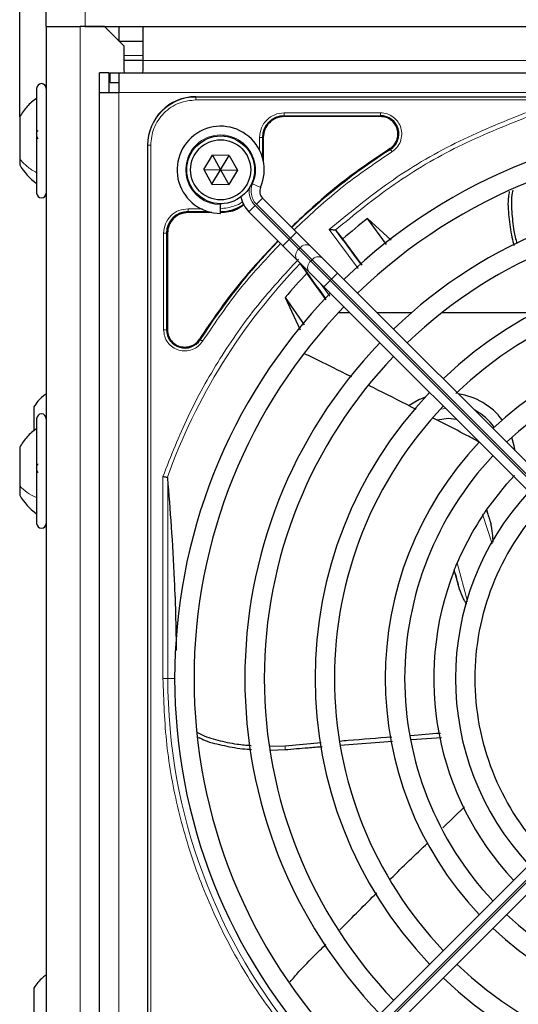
# Paper-space layout 'Blatt3' of a CAD drawing. Header units: millimetres. Extents: x 5 to 418, y 2 to 292.
# Tile 45 of 83: x 81 to 89, y 218 to 235. Entities that reach past the tile are written whole.
import ezdxf

# ---------------------------------------------------------------- set-up
doc = ezdxf.new("R2010")
doc.units = ezdxf.units.MM
doc.layers.add('SLD-0', color=7, linetype='Continuous')
doc.styles.add('SLDTEXTSTYLE0', font='TXT', dxfattribs={"width": 0.605})
doc.dimstyles.new('SLDDIMSTYLE0', dxfattribs={"dimtxt": 3.5, "dimasz": 3.302, "dimexe": 0, "dimexo": 0.0625, "dimgap": 0.875, "dimtad": 1, "dimlfac": 6, "dimrnd": 1e-09, "dimzin": 12, "dimdsep": 46, "dimtxsty": 'SLDTEXTSTYLE0', "dimsah": 1, "dimcen": 0.09, "dimadec": 0, "dimazin": 3, "dimtfac": 1, "dimtofl": 0, "dimtmove": 0, "dimatfit": 3, "dimfxl": 1, "dimfrac": 2, "dimtolj": 1, "dimtzin": 12, "dimarcsym": 0})

# ---------------------------------------------------------------- blocks, each defined once
blk = doc.blocks.new('_D_21')
at = {"layer": 'SLD-0', "color": 7}
for p, q in [((80.73, 233.164), (80.73, 254.994)), ((136.646, 233.164), (136.646, 254.994)), ((80.73, 253.994), (136.646, 253.994))]:
    blk.add_line(p, q, dxfattribs=at)
for points in [[(80.73, 253.994), (84.032, 253.486), (84.032, 254.502)], [(136.646, 253.994), (133.344, 254.502), (133.344, 253.486)]]:
    blk.add_solid(points, dxfattribs=at)
at = {"layer": 'SLD-0', "color": 7, "insert": (102.672, 258.506), "char_height": 3.5, "attachment_point": 1, "style": 'SLDTEXTSTYLE0'}
blk.add_mtext('335,5', dxfattribs=at)

psp = doc.layouts.new('Blatt3')

# ---------------------------------------------------------------- linework, layer by layer
at = {"color": 7, "linetype": 'Continuous', "lineweight": 25}
for p, q in [((81.1881, 234.7185), (81.1881, 234.9685)), ((81.1881, 234.7185), (81.1881, 186.3851)), ((81.1881, 234.7185), (81.7714, 234.7185)), ((82.1881, 234.7185), (81.7714, 234.7185)), ((81.8547, 234.7185), (135.5214, 234.7185)), ((82.5214, 234.3851), (82.1881, 234.7185)), ((82.4381, 234.7185), (82.4381, 234.4685)), ((82.8547, 234.1351), (82.8547, 234.7185)), ((82.4381, 234.4685), (82.8547, 234.4685)), ((82.5214, 234.3851), (82.5214, 233.9685)), ((82.8547, 234.1351), (82.5214, 234.1351)), ((82.8547, 233.9685), (82.8547, 234.1351)), ((82.5214, 233.9685), (82.5291, 233.9185)), ((82.8471, 233.9185), (82.8547, 233.9685)), ((82.2714, 233.9185), (82.1047, 233.9185)), ((82.1047, 233.5851), (82.1047, 233.9185)), ((82.2714, 233.5851), (82.2714, 233.9185)), ((82.2881, 233.7518), (82.2881, 233.9185)), ((82.2881, 233.9185), (82.4381, 233.9185)), ((82.4381, 233.9185), (82.4381, 233.5851)), ((82.4381, 233.9185), (124.2714, 233.9185)), ((81.0214, 233.6518), (81.0214, 232.078)), ((82.2881, 233.7518), (82.4381, 233.7518)), ((82.1047, 213.4185), (82.1047, 233.5851)), ((82.1047, 233.5851), (82.4381, 233.5851)), ((83.7631, 233.5101), (102.1131, 233.5101)), ((80.7297, 233.1643), (80.7297, 232.443)), ((86.9401, 233.1677), (85.2797, 233.1677)), ((84.9222, 232.8101), (84.9222, 232.4052)), ((82.9297, 232.6768), (82.9297, 214.3268)), ((80.7297, 232.443), (80.7297, 232.3393)), ((83.8995, 232.2577), (84.0489, 232.5047)), ((84.3375, 232.4988), (84.0489, 232.5047)), ((84.0489, 232.5047), (84.1881, 232.2518)), ((84.1881, 232.2518), (84.3375, 232.4988)), ((84.3375, 232.4988), (84.4767, 232.2459)), ((83.8995, 232.2577), (84.0387, 232.0048)), ((83.8995, 232.2577), (84.1881, 232.2518)), ((84.0387, 232.0048), (84.1881, 232.2518)), ((84.1881, 232.2518), (84.4767, 232.2459)), ((84.1881, 232.2518), (84.3273, 231.9989)), ((84.4767, 232.2459), (84.3273, 231.9989)), ((81.0214, 232.078), (81.0214, 231.8518)), ((84.0387, 232.0048), (84.3273, 231.9989)), ((85.495, 231.1806), (84.9097, 231.7658)), ((84.1881, 231.6685), (84.1881, 231.6518)), ((84.1881, 231.5018), (84.1881, 231.6518)), ((84.0346, 231.5177), (83.6297, 231.5177)), ((84.674, 231.5301), (85.2593, 230.9449)), ((87.1237, 231.0402), (86.7158, 231.4151)), ((87.0439, 230.9672), (86.7158, 231.4151)), ((83.2722, 231.1601), (83.2722, 229.4998)), ((85.7366, 230.9389), (85.495, 231.1806)), ((86.1737, 231.2065), (86.1594, 231.2132)), ((86.2925, 231.063), (86.1737, 231.2065)), ((85.2593, 230.9449), (85.5009, 230.7032)), ((85.942, 230.7336), (85.7366, 230.9389)), ((86.6209, 230.6128), (86.2925, 231.063)), ((85.5009, 230.7032), (85.7063, 230.4979)), ((85.5656, 230.6268), (85.6741, 230.471)), ((86.2003, 230.4752), (85.942, 230.7336)), ((86.0035, 230.0122), (85.6741, 230.471)), ((85.7063, 230.4979), (85.9646, 230.2395)), ((91.8523, 224.8233), (86.2003, 230.4752)), ((85.9646, 230.2395), (91.6166, 224.5876)), ((85.2972, 230.0557), (85.5556, 229.4996)), ((85.2972, 230.0557), (85.6279, 229.5874)), ((86.4107, 229.7935), (86.2144, 229.7935)), ((87.4737, 229.7935), (86.8821, 229.7935)), ((89.5943, 229.7935), (87.9969, 229.7935)), ((80.9714, 228.1735), (80.9714, 227.7587)), ((81.0214, 227.9685), (81.0214, 226.5085)), ((80.7297, 227.4809), (80.7297, 226.8118)), ((80.7297, 226.8118), (80.7297, 226.656)), ((81.0214, 226.5085), (81.0214, 226.1685)), ((88.7611, 226.3973), (88.7656, 226.4039)), ((88.2057, 225.3554), (88.2095, 225.3652)), ((87.4749, 222.4477), (87.9865, 222.4828)), ((85.2962, 222.336), (85.0333, 222.3296)), ((85.0469, 222.2686), (85.2967, 222.2754)), ((85.9206, 222.3907), (85.2962, 222.336)), ((91.6166, 222.416), (85.9646, 216.7641)), ((86.2478, 222.3531), (87.1434, 222.4236)), ((82.9297, 222.1025), (82.9297, 214.3268)), ((86.2003, 216.5284), (91.8523, 222.1803)), ((88.0137, 220.9286), (88.3839, 221.2889)), ((80.9714, 218.1735), (80.9714, 217.2204))]:
    psp.add_line(p, q, dxfattribs=at)
at = {"color": 7, "linetype": 'Continuous', "lineweight": 18}
for p, q in [((81.8547, 234.9685), (81.8547, 234.7185)), ((81.7714, 234.7185), (81.7714, 209.0402)), ((82.8547, 234.2185), (82.5214, 234.2185)), ((134.5214, 234.1351), (82.8547, 234.1351)), ((82.4381, 233.5851), (82.4381, 213.4185)), ((82.4381, 233.5851), (124.2714, 233.5851)), ((83.7631, 233.5048), (83.7631, 233.5101)), ((102.1131, 233.5048), (83.7631, 233.5048)), ((83.7631, 233.455), (83.7631, 233.5048)), ((102.1131, 233.455), (83.7631, 233.455)), ((85.2797, 233.1827), (86.9401, 233.1827)), ((85.2797, 233.1677), (85.2797, 233.1827)), ((85.2798, 233.2326), (86.94, 233.2326)), ((86.9401, 233.1677), (86.9401, 233.1827)), ((84.8573, 232.5904), (84.8573, 232.81)), ((84.9072, 232.4647), (84.9072, 232.8101)), ((84.9222, 232.8101), (84.9072, 232.8101)), ((82.9351, 232.6768), (82.9297, 232.6768)), ((82.9351, 232.6768), (82.9351, 214.3268)), ((82.9849, 232.6768), (82.9351, 232.6768)), ((82.9849, 232.6768), (82.9849, 214.3268)), ((87.1095, 232.6039), (87.1014, 232.6165)), ((84.7376, 232.0109), (84.8749, 231.9506)), ((84.8037, 231.6598), (84.9097, 231.7658)), ((84.674, 231.5301), (84.7801, 231.6362)), ((85.3653, 231.051), (84.7801, 231.6362)), ((84.8037, 231.6598), (85.3889, 231.0745)), ((83.6297, 231.5327), (83.9752, 231.5327)), ((83.6297, 231.5327), (83.6297, 231.5177)), ((83.6298, 231.5826), (83.8779, 231.5826)), ((83.2073, 229.4998), (83.2073, 231.1601)), ((83.2572, 229.4998), (83.2572, 231.1601)), ((83.2722, 231.1601), (83.2572, 231.1601)), ((85.3889, 231.0745), (85.495, 231.1806)), ((86.553, 230.5519), (86.0555, 231.2228)), ((85.2593, 230.9449), (85.3653, 231.051)), ((85.3889, 231.0745), (85.3653, 231.051)), ((85.532, 230.8843), (85.3653, 231.051)), ((85.3889, 231.0745), (85.5556, 230.9079)), ((85.532, 230.8843), (85.5556, 230.9079)), ((85.7374, 230.6789), (85.532, 230.8843)), ((85.5556, 230.9079), (85.7609, 230.7025)), ((85.7609, 230.7025), (85.7374, 230.6789)), ((86.0707, 230.3456), (85.7374, 230.6789)), ((85.7609, 230.7025), (86.0943, 230.3692)), ((86.0943, 230.3692), (86.2003, 230.4752)), ((85.9092, 230.295), (86.0672, 230.0794)), ((85.9646, 230.2395), (86.0707, 230.3456)), ((86.0707, 230.3456), (86.0943, 230.3692)), ((91.7226, 224.6937), (86.0707, 230.3456)), ((86.0943, 230.3692), (91.7462, 224.7172)), ((83.2722, 229.4998), (83.2572, 229.4998)), ((83.8234, 229.3385), (83.836, 229.3304)), ((87.9707, 228.1334), (88.0617, 228.1424)), ((83.1954, 223.5018), (83.1954, 226.9752)), ((83.2784, 226.9464), (83.2784, 223.5018)), ((88.8596, 225.8151), (88.7024, 226.3109)), ((88.2603, 225.4893), (88.437, 224.8239)), ((83.1954, 223.5018), (83.2784, 223.5018)), ((83.2784, 223.5018), (83.3964, 223.5018)), ((85.2967, 222.2754), (85.2962, 222.336)), ((86.0707, 216.658), (91.7226, 222.31)), ((91.7462, 222.2864), (86.0943, 216.6344))]:
    psp.add_line(p, q, dxfattribs=at)
at = {"color": 7, "linetype": 'Continuous', "lineweight": 25, "flags": 128}
for points in [[(87.7083, 228.3407), (87.5985, 228.2946), (87.4349, 228.1987)], [(87.9146, 227.9517), (88.1105, 227.9768), (88.2399, 227.9642)], [(89.2584, 227.4172), (89.2422, 227.5031), (89.199, 227.6482)], [(88.7656, 226.4039), (89.114, 226.8496), (89.2441, 226.9927)]]:
    psp.add_lwpolyline(points, dxfattribs=at)
at = {"color": 7, "linetype": 'Continuous', "lineweight": 25}
for radius in [0.5833, 0.5167]:
    psp.add_circle((84.1881, 232.2518), radius, dxfattribs=at)
for centre, radius, start, end in [((81.1047, 233.6518), 0.0833, 360, 180), ((83.7631, 232.6768), 0.8333, 90, 180), ((85.2797, 232.8101), 0.3725, 90, 180), ((86.9401, 232.8685), 0.3142, 302.63367, 90), ((84.1881, 232.2518), 0.75, 336.32369, 270), ((92.9381, 223.5018), 9.5417, 46.00085, 133.99915), ((92.9381, 223.5018), 9.2083, 46.03708, 133.96292), ((92.9381, 223.5018), 10.8083, 122.63367, 134.11645), ((81.5663, 232.8068), 0.9583, 209.1989, 235.34848), ((85.0276, 231.8837), 0.1667, 156.32369, 225), ((81.1047, 231.8518), 0.0833, 180, 0), ((85.0276, 231.8837), 0.5, 191.42049, 225), ((92.9381, 223.5018), 8.3333, 46.14599, 133.85401), ((84.1797, 232.2601), 0.7275, 270, 303.67329), ((83.6297, 231.1601), 0.3725, 90, 180), ((92.9381, 223.5018), 8, 46.19375, 133.80625), ((92.9381, 223.5018), 10.0666, 128.17818, 131.31225), ((72.9801, 221.0076), 16.676, 35.2521, 37.70462), ((92.9381, 223.5018), 10.8083, 135.88355, 147.36633), ((72.9801, 221.0076), 15.8406, 34.77699, 37.39093), ((92.9381, 223.5018), 7.125, 46.34037, 133.65963), ((92.9381, 223.5018), 10.0666, 136.18656, 139.37912), ((92.9381, 223.5018), 6.7917, 46.40617, 133.81278), ((92.9381, 223.5018), 9.5417, 136.00085, 223.99915), ((92.9381, 223.5018), 9.2083, 136.03708, 180), ((83.5714, 229.4998), 0.3142, 180, 327.36633), ((92.9381, 223.5018), 5.9167, 46.53219, 133.38582), ((92.9381, 223.5018), 8.3333, 136.14599, 223.85401), ((92.9381, 223.5018), 5.5833, 46.92516, 133.28942), ((92.9381, 223.5018), 8, 136.19375, 180), ((92.9381, 223.5018), 7.125, 136.34037, 223.65963), ((88.1047, 227.2435), 1.1667, 37.15529, 81.43732), ((81.1047, 227.9685), 0.0833, 360, 180), ((92.9381, 223.5018), 6.7917, 136.40617, 180), ((88.1047, 227.2435), 0.9833, 36.2168, 62.3502), ((92.9381, 223.5018), 5.9167, 136.58874, 223.38582), ((92.9381, 223.5018), 5.5833, 136.71058, 180), ((92.9381, 223.5018), 4.7083, 137.02859, 222.97141), ((81.5663, 227.1235), 0.9583, 209.1989, 235.34848), ((92.9381, 223.5018), 4.375, 137.18322, 180), ((81.1047, 226.1685), 0.0833, 180, 0), ((92.9381, 223.5018), 5.0825, 146.44769, 156.98022), ((92.9381, 223.5018), 5.0825, 158.61111, 223.12079), ((72.9801, 221.0076), 15.8406, 14.73484, 15.96759), ((92.9381, 223.5018), 9.2083, 180, 223.96292), ((92.9381, 223.5018), 8, 180, 223.80625), ((92.9381, 223.5018), 6.7917, 180, 223.59383), ((92.9381, 223.5018), 5.5833, 180, 223.28942), ((92.9381, 223.5018), 4.375, 180, 222.81678), ((92.9381, 223.5018), 5.5833, 226.71058, 313.28942), ((92.9381, 223.5018), 5.9167, 226.61418, 313.38582), ((92.9381, 223.5018), 6.7917, 226.40617, 313.59383), ((92.9381, 223.5018), 7.125, 226.34037, 313.65963)]:
    psp.add_arc(centre, radius, start, end, dxfattribs=at)
at = {"color": 7, "linetype": 'Continuous', "lineweight": 18}
for centre, radius, start, end in [((83.7631, 232.6768), 0.828, 90, 180), ((84.1881, 232.2518), 0.6, 336.32369, 270), ((85.0276, 231.8837), 0.35, 170.36291, 225), ((85.0276, 231.8837), 0.3167, 156.32369, 225), ((85.6626, 230.8274), 0.1339, 56.42175, 143.04947), ((85.6125, 230.7773), 0.1339, 126.95053, 213.57825), ((85.8679, 230.622), 0.1339, 56.42175, 143.04947), ((92.9381, 223.5018), 10.2672, 135.92524, 160.30502), ((85.8179, 230.5719), 0.1339, 126.95053, 213.57825), ((72.9801, 221.0076), 16.676, 18.00213, 18.8569), ((92.9381, 223.5018), 9.6597, 180, 220.62439)]:
    psp.add_arc(centre, radius, start, end, dxfattribs=at)
at = {"color": 7, "linetype": 'Continuous', "lineweight": 25}
for points, knots in [([(81.0214, 233.4851), (80.9636, 233.44), (80.848, 233.3498), (80.7692, 233.2261), (80.7297, 233.1643)], [0, 0, 0, 0, 0.50000005, 1, 1, 1, 1]), ([(81.0499, 232.7832), (81.046, 232.7879), (81.0382, 232.7974), (81.029, 232.8191), (81.0229, 232.8445), (81.0207, 232.871), (81.0229, 232.8945), (81.029, 232.9117), (81.0382, 232.9216), (81.046, 232.9216), (81.0499, 232.9216)], [0, 0, 0, 0, 0.1252207, 0.2494814, 0.3743239, 0.4990613, 0.6238954, 0.7493873, 0.8744403, 1, 1, 1, 1]), ([(87.1014, 232.6165), (86.7784, 232.3981), (86.1786, 231.9925), (85.652, 231.4958), (85.409, 231.2665)], [0, 0, 0, 0, 0.5384941, 1, 1, 1, 1]), ([(89.1552, 231.8767), (89.1496, 231.8477), (89.1232, 231.7112), (89.1465, 231.4431), (89.1801, 231.162), (89.2223, 230.9976), (89.2343, 230.951)], [0, 0, 0, 0, 0.1011611, 0.4758811, 0.8513403, 1, 1, 1, 1]), ([(89.2899, 230.9829), (89.2723, 231.056), (89.2283, 231.2394), (89.2011, 231.5325), (89.1934, 231.7691), (89.2165, 231.8871), (89.2194, 231.9021)], [0, 0, 0, 0, 0.23618445, 0.5925548, 0.94810902, 1, 1, 1, 1]), ([(84.1797, 231.5177), (84.2792, 231.5251), (84.4304, 231.5363), (84.5486, 231.6269), (84.5891, 231.6579)], [0, 0, 0, 0, 0.6579201, 1, 1, 1, 1]), ([(86.1594, 231.2132), (86.1545, 231.2136), (86.144, 231.2146), (86.1211, 231.2166), (86.0913, 231.2197), (86.0689, 231.2217), (86.0555, 231.2228)], [0, 0, 0, 0, 0.2042629, 0.4391303, 0.6662593, 1, 1, 1, 1]), ([(85.1733, 231.0308), (84.9441, 230.7878), (84.4474, 230.2613), (84.0418, 229.6615), (83.8234, 229.3385)], [0, 0, 0, 0, 0.46150588, 1, 1, 1, 1]), ([(86.4436, 228.6879), (86.3432, 228.7375), (86.1172, 228.849), (85.8487, 228.988), (85.675, 229.0657), (85.6292, 229.0861)], [0, 0, 0, 0, 0.3705304, 0.8341918, 1, 1, 1, 1]), ([(87.5556, 228.1264), (87.336, 228.2397), (87.0615, 228.3813), (86.7848, 228.5184), (86.7295, 228.5459)], [0, 0, 0, 0, 0.8001256, 1, 1, 1, 1]), ([(81.1881, 228.3975), (81.1675, 228.3835), (81.0808, 228.3246), (81.0187, 228.2389), (80.9714, 228.1735)], [0, 0, 0, 0, 0.2377281, 1, 1, 1, 1]), ([(88.64, 227.5679), (88.5573, 227.612), (88.2944, 227.7524), (88.0283, 227.8864), (87.8458, 227.9783)], [0, 0, 0, 0, 0.3144641, 1, 1, 1, 1]), ([(81.0214, 227.8018), (80.9636, 227.7567), (80.848, 227.6664), (80.7692, 227.5428), (80.7297, 227.481)], [0, 0, 0, 0, 0.5000001, 1, 1, 1, 1]), ([(81.0499, 227.0431), (81.046, 227.0467), (81.0382, 227.0538), (81.029, 227.073), (81.0229, 227.0971), (81.0207, 227.1238), (81.0229, 227.1492), (81.029, 227.1695), (81.0382, 227.1833), (81.046, 227.1861), (81.0499, 227.1874)], [0, 0, 0, 0, 0.12522067, 0.24948138, 0.37432391, 0.49906134, 0.62389537, 0.74938732, 0.87444029, 1, 1, 1, 1]), ([(83.1954, 226.9752), (83.2048, 226.9736), (83.2208, 226.9708), (83.2427, 226.967), (83.2602, 226.964), (83.2679, 226.9626), (83.2715, 226.962)], [0, 0, 0, 0, 0.2928137, 0.5029902, 0.7622823, 1, 1, 1, 1]), ([(83.2784, 226.9464), (83.2778, 226.9505), (83.277, 226.9563), (83.2742, 226.9609), (83.2724, 226.9616), (83.2715, 226.962)], [0, 0, 0, 0, 0.5518909, 0.7844787, 1, 1, 1, 1]), ([(83.4298, 223.9826), (83.427, 224.1654), (83.4205, 224.5864), (83.3919, 225.3113), (83.345, 226.1334), (83.3008, 226.6732), (83.2784, 226.9464)], [0, 0, 0, 0, 0.1608784, 0.3707384, 0.6815056, 1, 1, 1, 1]), ([(88.7024, 226.3109), (88.7104, 226.3229), (88.7256, 226.3456), (88.7424, 226.3702), (88.7521, 226.3844), (88.7572, 226.3917), (88.7604, 226.3963), (88.7608, 226.397), (88.7611, 226.3973)], [0, 0, 0, 0, 0.2946555, 0.558446, 0.6795519, 0.7970431, 0.8989768, 1, 1, 1, 1]), ([(88.7656, 226.4039), (88.7664, 226.3999), (88.7679, 226.3917), (88.7826, 226.3429), (88.8063, 226.2672), (88.8283, 226.1976), (88.8397, 226.1613)], [0, 0, 0, 0, 0.222031, 0.4518514, 0.7146841, 1, 1, 1, 1]), ([(88.8784, 225.8438), (88.8759, 225.8954), (88.8704, 226.0063), (88.8504, 226.1073), (88.8397, 226.1613)], [0, 0, 0, 0, 0.46561617, 1, 1, 1, 1]), ([(88.2998, 225.0366), (88.2857, 225.0879), (88.2595, 225.1832), (88.2291, 225.2858), (88.2104, 225.345), (88.2072, 225.352), (88.2057, 225.3554)], [0, 0, 0, 0, 0.3307022, 0.6139144, 0.8132321, 1, 1, 1, 1]), ([(88.2095, 225.3652), (88.2099, 225.3662), (88.2107, 225.3682), (88.2161, 225.3817), (88.2264, 225.4076), (88.242, 225.4458), (88.2545, 225.4755), (88.2603, 225.4893)], [0, 0, 0, 0, 0.1219236, 0.242905, 0.4347035, 0.7362806, 1, 1, 1, 1]), ([(88.4203, 224.7792), (88.4195, 224.7806), (88.4074, 224.8003), (88.3904, 224.8299), (88.344, 224.9127), (88.3201, 224.9797), (88.2998, 225.0366)], [0, 0, 0, 0, 0.0158742, 0.2356109, 0.35128, 1, 1, 1, 1]), ([(84.7139, 222.3422), (84.6331, 222.3485), (84.4389, 222.3636), (84.1454, 222.4293), (83.9163, 222.4961), (83.8097, 222.5555), (83.7951, 222.5637)], [0, 0, 0, 0, 0.248305, 0.5967785, 0.944448, 1, 1, 1, 1]), ([(83.8063, 222.4908), (83.8311, 222.477), (83.9506, 222.4109), (84.2116, 222.352), (84.4934, 222.2943), (84.6688, 222.2836), (84.7215, 222.2804)], [0, 0, 0, 0, 0.0961264, 0.4628428, 0.8384112, 1, 1, 1, 1]), ([(87.1343, 222.49), (86.8838, 222.4714), (86.5841, 222.4491), (86.2848, 222.4226), (86.2356, 222.4183)], [0, 0, 0, 0, 0.83583, 1, 1, 1, 1]), ([(87.9737, 222.5557), (87.9713, 222.5555), (87.7992, 222.5432), (87.6272, 222.5292), (87.4576, 222.5153)], [0, 0, 0, 0, 0.0138004, 1, 1, 1, 1]), ([(85.2967, 222.2754), (85.4286, 222.287), (85.6408, 222.3058), (85.8533, 222.3222), (85.9337, 222.3284)], [0, 0, 0, 0, 0.6211335, 1, 1, 1, 1]), ([(87.0974, 220.0362), (87.104, 220.0429), (87.3185, 220.2586), (87.5382, 220.469), (87.751, 220.673)], [0, 0, 0, 0, 0.0309579, 1, 1, 1, 1]), ([(86.242, 219.1765), (86.2473, 219.1819), (86.4567, 219.3953), (86.6683, 219.6065), (86.8746, 219.8124)], [0, 0, 0, 0, 0.0252517, 1, 1, 1, 1]), ([(85.3856, 218.2794), (85.4352, 218.3387), (85.5952, 218.5299), (85.8104, 218.7358), (85.9644, 218.8935), (85.9982, 218.9281)], [0, 0, 0, 0, 0.2592698, 0.8370431, 1, 1, 1, 1]), ([(81.1881, 218.3975), (81.1675, 218.3835), (81.0808, 218.3246), (81.0187, 218.2389), (80.9714, 218.1735)], [0, 0, 0, 0, 0.2377282, 1, 1, 1, 1])]:
    psp.add_open_spline(points, degree=3, knots=knots, dxfattribs=at)
at = {"color": 7, "linetype": 'Continuous', "lineweight": 18}
for points, knots in [([(83.7631, 233.455), (83.6652, 233.4446), (83.5146, 233.4286), (83.3334, 233.3316), (83.2087, 233.2311), (83.1083, 233.1065), (83.0113, 232.9253), (82.9953, 232.7747), (82.9849, 232.6768)], [0, 0, 0, 0, 0.23945684, 0.36836066, 0.5, 0.63163934, 0.76054316, 1, 1, 1, 1]), ([(84.8573, 232.81), (84.8636, 232.8654), (84.8763, 232.9761), (84.974, 233.1158), (85.1137, 233.2135), (85.2244, 233.2262), (85.2798, 233.2326)], [0, 0, 0, 0, 0.2499998, 0.4999995, 0.7499998, 1, 1, 1, 1]), ([(85.2798, 233.2326), (85.2798, 233.2263), (85.2798, 233.2136), (85.2798, 233.1974), (85.2797, 233.1858), (85.2797, 233.1837), (85.2797, 233.1827)], [0, 0, 0, 0, 0.24999742, 0.49999828, 0.74999914, 1, 1, 1, 1]), ([(89.435, 233.2338), (89.0273, 233.0693), (88.2117, 232.7401), (87.0729, 232.0624), (86.3945, 231.5026), (86.0555, 231.2228)], [0, 0, 0, 0, 0.3332246, 0.6667857, 1, 1, 1, 1]), ([(86.1594, 231.2132), (86.4917, 231.4838), (87.1562, 232.0252), (88.2681, 232.6816), (89.0631, 233.002), (89.4606, 233.1621)], [0, 0, 0, 0, 0.3333334, 0.6666667, 1, 1, 1, 1]), ([(86.94, 233.2326), (86.978, 233.2291), (87.056, 233.222), (87.1624, 233.1648), (87.2451, 233.0787), (87.2953, 232.9724), (87.3104, 232.8559), (87.2871, 232.7388), (87.2284, 232.6333), (87.1665, 232.5852), (87.1364, 232.5618)], [0, 0, 0, 0, 0.1217125, 0.2499998, 0.3782872, 0.4999997, 0.6217122, 0.7499998, 0.8782874, 1, 1, 1, 1]), ([(87.1364, 232.5618), (86.8162, 232.3454), (86.2203, 231.9424), (85.6971, 231.449), (85.455, 231.2206)], [0, 0, 0, 0, 0.5371744, 1, 1, 1, 1]), ([(87.1364, 232.5618), (87.133, 232.5671), (87.1261, 232.5778), (87.1174, 232.5914), (87.1112, 232.6013), (87.1101, 232.603), (87.1095, 232.6039)], [0, 0, 0, 0, 0.2499911, 0.4999941, 0.749997, 1, 1, 1, 1]), ([(84.1798, 231.5826), (84.2642, 231.5926), (84.3942, 231.608), (84.5197, 231.6673), (84.5589, 231.6998), (84.5631, 231.7033)], [0, 0, 0, 0, 0.6241676, 0.9601677, 1, 1, 1, 1]), ([(85.2193, 230.9849), (84.9909, 230.7428), (84.4974, 230.2196), (84.0945, 229.6236), (83.8781, 229.3035)], [0, 0, 0, 0, 0.4628256, 1, 1, 1, 1]), ([(83.1954, 226.9752), (83.332, 227.3237), (83.6059, 228.0228), (84.1604, 229.0063), (84.792, 229.9173), (85.2877, 230.4536), (85.5278, 230.7133)], [0, 0, 0, 0, 0.25271944, 0.50694275, 0.76116605, 1, 1, 1, 1]), ([(83.8781, 229.3035), (83.8547, 229.2734), (83.8066, 229.2115), (83.7011, 229.1528), (83.584, 229.1295), (83.4675, 229.1446), (83.3611, 229.1947), (83.2751, 229.2775), (83.2179, 229.3838), (83.2108, 229.4618), (83.2073, 229.4998)], [0, 0, 0, 0, 0.1217127, 0.2499999, 0.378287, 0.4999997, 0.6217125, 0.7499999, 0.8782872, 1, 1, 1, 1]), ([(83.8781, 229.3035), (83.8727, 229.3069), (83.8621, 229.3137), (83.8484, 229.3224), (83.8386, 229.3287), (83.8369, 229.3298), (83.836, 229.3304)], [0, 0, 0, 0, 0.25000001, 0.50000001, 0.75000001, 1, 1, 1, 1]), ([(85.5398, 217.1626), (85.3021, 217.4598), (84.8246, 218.0567), (84.2457, 219.0547), (83.778, 220.1141), (83.4438, 221.223), (83.2341, 222.3575), (83.2083, 223.1215), (83.1954, 223.5018)], [0, 0, 0, 0, 0.1653003, 0.3320617, 0.5, 0.6679268, 0.834694, 1, 1, 1, 1])]:
    psp.add_open_spline(points, degree=3, knots=knots, dxfattribs=at)
at = {"color": 7, "linetype": 'Continuous', "lineweight": 25}
for points in [[(85.2797, 233.1677), (85.2329, 233.1623), (85.1392, 233.1515), (85.021, 233.0689), (84.9383, 232.9507), (84.9276, 232.857), (84.9222, 232.8101)], [(87.1014, 232.6165), (87.1268, 232.6363), (87.1776, 232.676), (87.225, 232.7621), (87.2443, 232.8572), (87.2322, 232.954), (87.1902, 233.042), (87.1226, 233.1117), (87.0363, 233.1587), (86.9721, 233.1647), (86.9401, 233.1677)], [(83.6297, 231.5177), (83.5829, 231.5123), (83.4892, 231.5015), (83.371, 231.4189), (83.2883, 231.3007), (83.2776, 231.207), (83.2722, 231.1601)], [(83.2722, 229.4998), (83.2767, 229.4606), (83.2857, 229.3822), (83.3549, 229.2833), (83.4538, 229.2141), (83.5322, 229.2051), (83.5714, 229.2006)], [(83.5714, 229.2006), (83.5964, 229.2024), (83.6463, 229.206), (83.7163, 229.2349), (83.7784, 229.2783), (83.8084, 229.3184), (83.8234, 229.3385)]]:
    psp.add_open_spline(points, degree=3, dxfattribs=at)
at = {"color": 7, "linetype": 'Continuous', "lineweight": 18}
for points in [[(86.94, 233.2326), (86.94, 233.2263), (86.94, 233.2136), (86.9401, 233.1974), (86.9401, 233.1858), (86.9401, 233.1837), (86.9401, 233.1827)], [(84.8573, 232.81), (84.8636, 232.81), (84.8763, 232.8101), (84.8925, 232.8101), (84.9041, 232.8101), (84.9062, 232.8101), (84.9072, 232.8101)], [(81.0214, 232.2028), (80.9636, 232.2365), (80.848, 232.3041), (80.7692, 232.3967), (80.7297, 232.443)], [(83.2073, 231.1601), (83.2136, 231.2154), (83.2263, 231.3262), (83.324, 231.4659), (83.4637, 231.5636), (83.5745, 231.5762), (83.6298, 231.5826)], [(83.6297, 231.5327), (83.6297, 231.5337), (83.6298, 231.5358), (83.6298, 231.5474), (83.6298, 231.5636), (83.6298, 231.5763), (83.6298, 231.5826)], [(83.2073, 231.1601), (83.2136, 231.1601), (83.2263, 231.1601), (83.2425, 231.1601), (83.2541, 231.1601), (83.2562, 231.1601), (83.2572, 231.1601)], [(83.2073, 229.4998), (83.2136, 229.4998), (83.2263, 229.4998), (83.2425, 229.4998), (83.2541, 229.4998), (83.2562, 229.4998), (83.2572, 229.4998)], [(81.0214, 226.6122), (80.9636, 226.6403), (80.848, 226.6964), (80.7692, 226.7733), (80.7297, 226.8118)]]:
    psp.add_open_spline(points, degree=3, dxfattribs=at)

# ---------------------------------------------------------------- dimensions: what is measured, and where the dimension line sits
at = {"layer": 'SLD-0', "color": 7}
dim = psp.add_linear_dim(base=(136.6464, 253.9945), p1=(80.7297, 233.1643), p2=(136.6464, 233.1643), dimstyle='SLDDIMSTYLE0', dxfattribs=at)
dim.commit()
dim.dimension.update_dxf_attribs({"geometry": '_D_21', "text_midpoint": (108.6881, 253.9945), "dimtype": 160})

doc.saveas('drawing.dxf')
